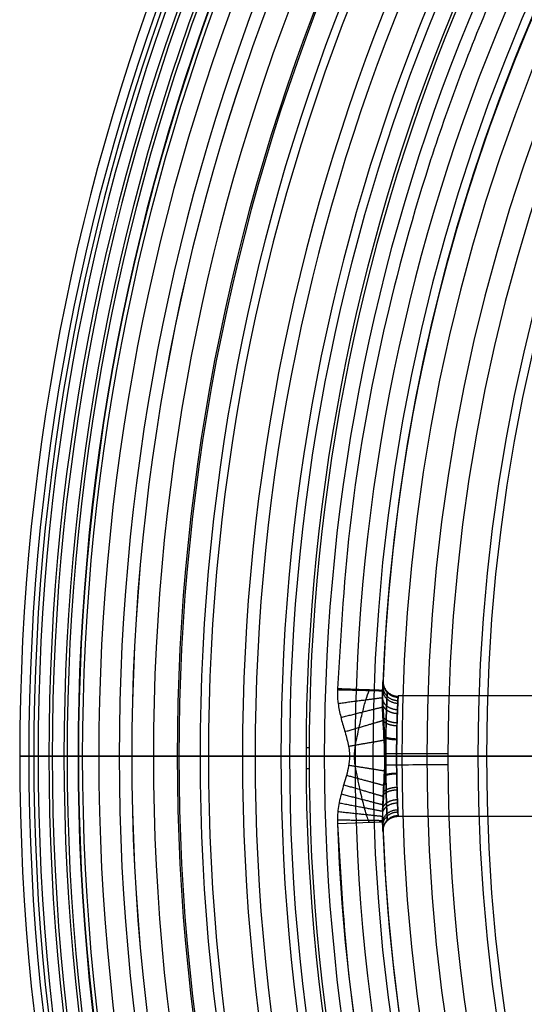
# Model space of a CAD drawing. Header units: millimetres. Extents: x 1411 to 1709, y 903 to 1200.
# Tile 3 of 140: x 1411 to 1444, y 1035 to 1100. Entities that reach past the tile are written whole.
import ezdxf

# ---------------------------------------------------------------- set-up
doc = ezdxf.new("R2010")
doc.units = ezdxf.units.MM
doc.header["$MEASUREMENT"] = 0
doc.layers.add('Default', color=7, linetype='Continuous', true_color=0x000000)

# ---------------------------------------------------------------- blocks, each defined once
blk = doc.blocks.new('Block 01')
at = {"layer": 'Default'}
for p, q in [((211.399, 1079.002), (333.199, 1079.002)), ((211.199, 1077.202), (211.199, 1078.802)), ((211.399, 1077.002, 0), (214.076, 1077.002, 0)), ((251.199, 1075.502), (217.199, 1075.502, 0)), ((251.288, 1071.502, 4), (217.3, 1071.502, 4)), ((251.288, 1071.502, -4), (217.3, 1071.502, -4)), ((217.199, 1067.502, 0), (236.63, 1067.502)), ((220.599, 1064.002, 0), (249.199, 1064.002, 0))]:
    blk.add_line(p, q, dxfattribs=at)
for centre, start, end in [((211.399, 1078.802), 90, 180), ((211.399, 1077.202), 180, 270)]:
    blk.add_arc(centre, 0.2, start, end, dxfattribs=at)
at = {"layer": 'Default', "extrusion": (-0.004354, 0, 0.999991)}
blk.add_arc((211.396, 1078.802, -1.486), 0.2, 90, 180, dxfattribs=at)
at = {"layer": 'Default', "extrusion": (-8.75862e-16, 1, -1.81728e-31)}
blk.add_arc((-341.199, 0, 1079.002), 129.8, 0, 180, dxfattribs=at)
at = {"layer": 'Default', "extrusion": (8.75862e-16, 1, 2.23441e-30)}
blk.add_arc((-341.199, 0, 1079.002), 129.8, 180, 360, dxfattribs=at)
at = {"layer": 'Default', "extrusion": (0, 1, 0)}
for centre, radius, start, end in [((-341.199, 0, 1079.002), 129.8, 180, 360), ((-341.199, 0, 1078.802), 130, 0, 180), ((-341.199, 0, 1078.802), 130, 180, 360), ((-341.199, 0, 1078.002), 130, 180, 0), ((-341.199, 0, 1078.002), 130, 0, 180), ((-341.199, 0, 1077.202), 130, 180, 0), ((-341.199, 0, 1077.202), 130, 0, 180), ((-341.199, 0, 1077.002), 129.8, 180, 0), ((-341.199, 0, 1077.002), 129.8, 0, 180), ((-341.199, 0, 1077.002), 128, 2.00116, 294.87813), ((-341.199, 0, 1074.002), 125, 288.80079, 357.99881), ((-341.199, 0, 1071.202), 125, 2.30684, 357.69329), ((-341.199, 0, 1064.002), 120.6, 180.00096, 359.99973), ((-341.199, 0, 1064.002), 120.6, 359.99973, 180)]:
    blk.add_arc(centre, radius, start, end, dxfattribs=at)
at = {"layer": 'Default', "extrusion": (0.006185, 0, 0.999981)}
blk.add_arc((211.392, 1077.202, 2.11), 0.2, 180, 270, dxfattribs=at)
at = {"layer": 'Default', "extrusion": (0.034921, -1.05842e-06, 0.99939)}
blk.add_arc((1074.009, -212.958, 11.914), 3, 270.00181, 0.00175, dxfattribs=at)
at = {"layer": 'Default', "extrusion": (-0.03492, -2.8922e-08, 0.99939)}
blk.add_arc((-1074.002, 212.992, -11.915), 3, 89.99995, 179.99997, dxfattribs=at)
at = {"layer": 'Default', "extrusion": (-1.08708e-05, 1, -9.32139e-07)}
blk.add_arc((-341.211, 0.001, 1074), 125, 2.00113, 357.99879, dxfattribs=at)
at = {"layer": 'Default', "extrusion": (-1.069e-08, 1, -1.69143e-10)}
blk.add_arc((-341.199, 0, 1068.402), 125, 180, 358.18703, dxfattribs=at)
at = {"layer": 'Default', "extrusion": (6.24e-10, 1, -9.873e-12)}
blk.add_arc((-341.199, 0, 1068.402), 125, 1.81293, 180, dxfattribs=at)
at = {"layer": 'Default', "extrusion": (0.004528, 0, 0.99999)}
blk.add_arc((220.595, 1068.402, 1.545), 4.4, 196.87642, 270, dxfattribs=at)
at = {"layer": 'Default', "extrusion": (-0.001486, 0, 0.999999)}
blk.add_arc((220.599, 1068.402, -0.507), 4.4, 197.19234, 270, dxfattribs=at)
at = {"layer": 'Default', "extrusion": (6.70113e-05, 3.40766e-05, 1)}
blk.add_arc((220.599, 1068.402, 0.05), 4.4, 197.23049, 270, dxfattribs=at)
at = {"layer": 'Default', "extrusion": (-9.42667e-16, 1, -3.7707e-15)}
blk.add_arc((-341.199, 0, 1064.002), 120.6, 179.99998, 359.99972, dxfattribs=at)
at = {"layer": 'Default', "extrusion": (-9.42677e-16, 1, 1.7079e-17)}
blk.add_arc((-341.199, 0, 1064.002), 120.6, 359.99972, 179.99998, dxfattribs=at)
at = {"layer": 'Default'}
for points, knots in [([(213.277, 1077.002, -4.47), (213.267, 1077.002, -4.185), (213.292, 1077.002, -3.61), (213.458, 1077.002, -2.713), (213.715, 1077.002, -1.827), (213.993, 1077.002, -0.883), (214.079, 1077.002, -0.293), (214.076, 1077.002, 0)], [-1, -1, -1, -1, -0.8, -0.6, -0.4, -0.2, 0, 0, 0, 0]), ([(216.418, 1075.877, 0), (216.168, 1076.19, 0.001), (215.829, 1076.479, 0), (215.017, 1076.887, 0), (214.544, 1077.002, 0), (214.076, 1077.002, 0)], [-2.686761, -2.686761, -2.686761, -2.686761, -1.343381, -1.343381, 0, 0, 0, 0]), ([(215.397, 1076.124, 4.396), (215.376, 1076.143, 4.345), (215.309, 1076.206, 4.178), (215.197, 1076.322, 3.86), (215.062, 1076.476, 3.402), (214.923, 1076.639, 2.847), (214.776, 1076.794, 2.184), (214.612, 1076.918, 1.416), (214.454, 1076.976, 0.663), (214.407, 1076.985, 0.213), (214.407, 1076.984, 0)], [0.2186093, 0.2186093, 0.2186093, 0.2186093, 0.2543215, 0.3327345, 0.4175151, 0.50972, 0.6108143, 0.7238225, 0.8524265, 0.9699815, 0.9699815, 0.9699815, 0.9699815]), ([(214.407, 1076.984, 0), (214.408, 1076.984, -0.241), (214.476, 1076.974, -0.816), (214.708, 1076.868, -1.858), (214.936, 1076.626, -2.924), (215.155, 1076.366, -3.747), (215.311, 1076.203, -4.19), (215.393, 1076.128, -4.385), (215.397, 1076.124, -4.396)], [0.0504899, 0.0504899, 0.0504899, 0.0504899, 0.1803216, 0.3584219, 0.5133803, 0.6522164, 0.7787508, 0.7860328, 0.7860328, 0.7860328, 0.7860328]), ([(216.275, 1074.002, 4.365), (216.268, 1074.147, 4.169), (216.275, 1074.318, 3.948), (216.303, 1074.7, 3.426), (216.324, 1074.911, 3.123), (216.364, 1075.318, 2.403), (216.384, 1075.513, 1.982), (216.411, 1075.794, 1.041), (216.418, 1075.877, 0.522), (216.418, 1075.877, 0)], [0, 0, 0, 0, 0.250023, 0.250023, 0.500047, 0.500047, 0.750071, 0.750071, 1, 1, 1, 1]), ([(216.418, 1075.877, 0), (216.418, 1075.877, -0.522), (216.411, 1075.795, -1.043), (216.384, 1075.513, -1.982), (216.364, 1075.318, -2.404), (216.324, 1074.911, -3.124), (216.303, 1074.7, -3.426), (216.275, 1074.318, -3.948), (216.268, 1074.147, -4.169), (216.275, 1074.002, -4.365)], [0, 0, 0, 0, 0.25, 0.25, 0.5, 0.5, 0.75, 0.75, 1, 1, 1, 1]), ([(216.478, 1075.81, 0), (216.478, 1075.81, 0.423), (216.484, 1075.683, 1.275), (216.508, 1075.131, 2.436), (216.538, 1074.269, 3.382), (216.566, 1073.177, 4.035), (216.58, 1071.949, 4.345), (216.578, 1070.684, 4.291), (216.559, 1069.493, 3.878), (216.531, 1068.502, 3.166), (216.503, 1067.773, 2.252), (216.483, 1067.306, 1.187), (216.478, 1067.195, 0.407), (216.478, 1067.195, 0)], [-0.000005, -0.000005, -0.000005, -0.000005, 0.093594, 0.1875, 0.280959, 0.374134, 0.467119, 0.560134, 0.653407, 0.744852, 0.828345, 0.910142, 1.00003, 1.00003, 1.00003, 1.00003]), ([(216.478, 1067.195, 0), (216.478, 1067.195, -0.425), (216.484, 1067.323, -1.281), (216.508, 1067.88, -2.446), (216.539, 1068.75, -3.394), (216.566, 1069.85, -4.045), (216.581, 1071.087, -4.349), (216.577, 1072.359, -4.285), (216.558, 1073.548, -3.859), (216.53, 1074.528, -3.14), (216.503, 1075.242, -2.231), (216.483, 1075.7, -1.175), (216.478, 1075.81, -0.404), (216.478, 1075.81, 0)], [0.0000303, 0.0000303, 0.0000303, 0.0000303, 0.0939268, 0.1883506, 0.2822915, 0.3759559, 0.4694232, 0.5629537, 0.6566743, 0.7476415, 0.8300921, 0.9107812, 0.9999949, 0.9999949, 0.9999949, 0.9999949]), ([(217.199, 1075.502, 0), (217.199, 1075.502, 0.391), (217.205, 1075.386, 1.176), (217.229, 1074.879, 2.251), (217.26, 1074.082, 3.132), (217.287, 1073.068, 3.743), (217.302, 1071.92, 4.036), (217.299, 1070.737, 3.985), (217.28, 1069.625, 3.596), (217.252, 1068.705, 2.93), (217.225, 1068.033, 2.08), (217.204, 1067.604, 1.094), (217.199, 1067.502, 0.375), (217.199, 1067.502, 0)], [0, 0, 0, 0, 0.093596, 0.187498, 0.280954, 0.374126, 0.467107, 0.560119, 0.653389, 0.744831, 0.828321, 0.910115, 1, 1, 1, 1]), ([(217.199, 1067.502, 0), (217.199, 1067.502, -0.392), (217.205, 1067.619, -1.181), (217.229, 1068.131, -2.26), (217.26, 1068.935, -3.143), (217.287, 1069.958, -3.753), (217.302, 1071.114, -4.04), (217.299, 1072.303, -3.978), (217.279, 1073.413, -3.578), (217.251, 1074.323, -2.906), (217.224, 1074.982, -2.06), (217.204, 1075.402, -1.084), (217.199, 1075.502, -0.372), (217.199, 1075.502, 0)], [0, 0, 0, 0, 0.093927, 0.188351, 0.282292, 0.375956, 0.469423, 0.562954, 0.656674, 0.747642, 0.830092, 0.910781, 1, 1, 1, 1]), ([(216.262, 1068.402, 3.955), (216.281, 1069.181, 4.574), (216.297, 1070.146, 4.954), (216.303, 1072.132, 5.1), (216.293, 1073.142, 4.866), (216.275, 1074.002, 4.365)], [-1, -1, -1, -1, -0.500068, -0.500068, 0, 0, 0, 0]), ([(216.262, 1068.402, -3.955), (216.281, 1069.182, -4.576), (216.297, 1070.149, -4.953), (216.303, 1072.13, -5.098), (216.293, 1073.141, -4.866), (216.275, 1074.002, -4.365)], [-1, -1, -1, -1, -0.499857, -0.499857, 0, 0, 0, 0]), ([(216.396, 1067.099, 0), (216.396, 1067.099, 0.947), (216.341, 1067.31, 1.753), (216.267, 1067.809, 3.035), (216.248, 1068.109, 3.541), (216.262, 1068.402, 3.955)], [0, 0, 0, 0, 0.501101, 0.501101, 1, 1, 1, 1]), ([(216.396, 1067.099, 0), (216.396, 1067.099, -0.947), (216.341, 1067.306, -1.748), (216.267, 1067.81, -3.037), (216.248, 1068.109, -3.542), (216.262, 1068.402, -3.955)], [-1, -1, -1, -1, -0.498591, -0.498591, 0, 0, 0, 0])]:
    blk.add_open_spline(points, degree=3, knots=knots, dxfattribs=at)
for points in [[(214.076, 1077.002, 0), (214.077, 1077.002, 0.23), (214.027, 1077.002, 0.672), (213.88, 1077.002, 1.272), (213.708, 1077.002, 1.846), (213.548, 1077.002, 2.4), (213.416, 1077.002, 2.944), (213.323, 1077.002, 3.473), (213.274, 1077.002, 3.986), (213.271, 1077.002, 4.311), (213.277, 1077.002, 4.47)], [(216.418, 1075.877, 0), (216.614, 1075.632, 0), (216.933, 1075.502, 0), (217.199, 1075.502, 0)], [(217.199, 1067.502, 0), (216.923, 1067.502, 0), (216.59, 1067.36, 0), (216.396, 1067.099, 0)]]:
    blk.add_open_spline(points, degree=3, dxfattribs=at)
for points, weights in [([(213.274, 1077.002, 4.214), (214.996, 1077.002, 4.235), (216.224, 1075.801, 4.25), (216.273, 1074.088, 4.25)], [1.15812192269, 0.94290270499, 0.947384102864, 1.17156611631]), ([(213.275, 1077.002, -4.416), (215.025, 1077.002, -4.373), (216.264, 1075.768, -4.342), (216.274, 1074.02, -4.342)], [1.16879037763, 0.942815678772, 0.94374030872, 1.17156426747]), ([(213.307, 1077.002, 3.663), (214.935, 1077.002, 3.835), (216.121, 1075.898, 3.96), (216.276, 1074.293, 3.977)], [1.12840611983, 0.943852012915, 0.958238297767, 1.17156497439]), ([(213.326, 1077.002, -3.507), (214.923, 1077.002, -3.715), (216.094, 1075.928, -3.867), (216.279, 1074.357, -3.892)], [1.1199198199, 0.944350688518, 0.961563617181, 1.17155860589]), ([(213.393, 1077.002, 3.088), (214.9, 1077.002, 3.375), (216.027, 1076.013, 3.59), (216.292, 1074.543, 3.64)], [1.09712647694, 0.946317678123, 0.971130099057, 1.17156373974]), ([(213.508, 1077.002, -2.574), (214.893, 1077.002, -2.922), (215.959, 1076.126, -3.189), (216.313, 1074.796, -3.278)], [1.07007278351, 0.950263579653, 0.984090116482, 1.171552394]), ([(213.527, 1077.002, 2.495), (214.894, 1077.002, 2.848), (215.95, 1076.145, 3.121), (216.317, 1074.837, 3.216)], [1.06612955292, 0.951033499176, 0.986177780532, 1.17156239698]), ([(213.698, 1077.002, 1.888), (214.918, 1077.002, 2.246), (215.896, 1076.288, 2.533), (216.349, 1075.168, 2.666)], [1.038200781, 0.958763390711, 1.00321677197, 1.17156092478]), ([(213.774, 1077.002, -1.634), (214.935, 1077.002, -1.974), (215.881, 1076.347, -2.252), (216.363, 1075.309, -2.393)], [1.02845677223, 0.962906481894, 1.01060271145, 1.17154546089]), ([(213.879, 1077.002, 1.257), (214.963, 1077.002, 1.551), (215.866, 1076.431, 1.796), (216.383, 1075.509, 1.936)], [1.01701077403, 0.969655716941, 1.02117188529, 1.17155927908]), ([(214.014, 1077.002, -0.665), (215.006, 1077.003, -0.839), (215.856, 1076.535, -0.989), (216.407, 1075.763, -1.086)], [1.00631607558, 0.98016155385, 1.0352353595, 1.17153749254]), ([(214.028, 1077.002, 0.588), (215.011, 1077.002, 0.744), (215.856, 1076.544, 0.878), (216.41, 1075.787, 0.966)], [1.00552985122, 0.981309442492, 1.03665196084, 1.17155740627]), ([(216.404, 1075.716, 1.284), (216.601, 1075.461, 1.204), (216.894, 1075.33, 1.161), (217.207, 1075.331, 1.158)], [1.00410964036, 0.983159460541, 1.04230936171, 1.18155934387]), ([(216.405, 1075.731, -1.224), (216.603, 1075.476, -1.149), (216.894, 1075.346, -1.108), (217.207, 1075.347, -1.105)], [1.00388938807, 0.98358093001, 1.04280300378, 1.18155560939]), ([(216.418, 1075.877), (216.617, 1075.629), (216.899, 1075.502), (217.199, 1075.502)], [1.00203054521, 0.987878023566, 1.04770583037, 1.18151396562]), ([(216.357, 1075.246, 2.518), (216.543, 1074.971, 2.33), (216.869, 1074.826, 2.226), (217.23, 1074.829, 2.22)], [1.01649252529, 0.969016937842, 1.02403921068, 1.18155934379]), ([(216.369, 1075.356, -2.291), (216.559, 1075.086, -2.127), (216.877, 1074.944, -2.037), (217.225, 1074.948, -2.032)], [1.0124744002, 0.972431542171, 1.02879194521, 1.18155560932]), ([(217.199, 1075.502), (217.199, 1075.502), (217.199, 1075.502), (217.199, 1075.502)], [1.18151022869, 1.18152535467, 1.1815404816, 1.18155560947]), ([(216.29, 1074.51, 3.684), (216.408, 1074.212, 3.318), (216.791, 1074.037, 3.094), (217.259, 1074.045, 3.088)], [1.07023387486, 0.948129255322, 0.985237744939, 1.18155934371]), ([(216.31, 1074.763, -3.328), (216.462, 1074.471, -3.028), (216.825, 1074.307, -2.852), (217.25, 1074.313, -2.846)], [1.04488313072, 0.954780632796, 1.00033812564, 1.18155560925]), ([(216.278, 1073.87, -4.439), (216.259, 1073.585, -3.911), (216.677, 1073.387, -3.528), (217.277, 1073.396, -3.523)], [1.17700249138, 0.939491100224, 0.941008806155, 1.18155560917]), ([(216.285, 1073.43, 4.651), (216.265, 1073.198, 4.095), (216.683, 1073.037, 3.694), (217.285, 1073.045, 3.691)], [1.1785211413, 0.939484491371, 0.940497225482, 1.18155934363]), ([(216.297, 1072.488, -4.94), (216.274, 1072.369, -4.349), (216.693, 1072.286, -3.922), (217.296, 1072.291, -3.921)], [1.18024615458, 0.939482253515, 0.939918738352, 1.18155560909]), ([(216.3, 1072.018, 5.014), (216.275, 1071.955, 4.413), (216.694, 1071.912, 3.979), (217.299, 1071.915, 3.979)], [1.18138301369, 0.939480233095, 0.939539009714, 1.18155934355]), ([(216.3, 1071.024, -5.016), (216.276, 1071.081, -4.415), (216.695, 1071.121, -3.982), (217.299, 1071.119, -3.982)], [1.18056552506, 0.939481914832, 0.939811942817, 1.18155560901]), ([(216.297, 1070.561, 4.95), (216.274, 1070.674, 4.357), (216.692, 1070.753, 3.929), (217.296, 1070.749, 3.928)], [1.18080595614, 0.939480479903, 0.939731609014, 1.18155934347]), ([(216.286, 1069.601, -4.661), (216.266, 1069.83, -4.105), (216.684, 1069.989, -3.703), (217.285, 1069.981, -3.7)], [1.17822263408, 0.939486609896, 0.940597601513, 1.18155560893]), ([(216.279, 1069.181, 4.464), (216.26, 1069.46, 3.932), (216.678, 1069.654, 3.547), (217.278, 1069.645, 3.543)], [1.17714478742, 0.93948927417, 0.940960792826, 1.18155934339]), ([(216.258, 1068.115, 3.52), (216.32, 1068.488, 3.134), (216.724, 1068.725, 2.878), (217.251, 1068.717, 2.871)], [1.11332349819, 0.942148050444, 0.964893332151, 1.18155934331]), ([(216.26, 1068.355, -3.887), (216.259, 1068.727, -3.431), (216.675, 1068.982, -3.106), (217.259, 1068.973, -3.099)], [1.16270665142, 0.939653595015, 0.945936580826, 1.18155560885]), ([(216.292, 1067.647, -2.609), (216.445, 1067.991, -2.375), (216.807, 1068.185, -2.236), (217.23, 1068.181, -2.229)], [1.04396958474, 0.955091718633, 1.00095372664, 1.18155560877]), ([(216.305, 1067.553, 2.378), (216.47, 1067.887, 2.175), (216.822, 1068.072, 2.057), (217.225, 1068.068, 2.051)], [1.03391623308, 0.95899093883, 1.00820530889, 1.18155934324]), ([(216.364, 1067.234, -1.306), (216.557, 1067.524, -1.215), (216.868, 1067.676, -1.166), (217.207, 1067.675, -1.162)], [1.00994359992, 0.974988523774, 1.0321925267, 1.18155560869]), ([(216.366, 1067.222, 1.249), (216.56, 1067.51, 1.164), (216.869, 1067.661, 1.116), (217.207, 1067.66, 1.113)], [1.00935713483, 0.975640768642, 1.03304150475, 1.18155934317]), ([(216.396, 1067.099), (216.594, 1067.365), (216.886, 1067.502), (217.199, 1067.502)], [1.00397290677, 0.98341938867, 1.04261486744, 1.18155934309])]:
    blk.add_rational_spline(points, weights, degree=3, dxfattribs=at)
blk.add_rational_spline([(213.277, 1077.002, 4.47), (217.669, 1077.002, 130.177), (343.434, 1077.002, 127.98), (469.199, 1077.002, 125.784), (469.199, 1077.002, 0), (469.199, 1077.002, -125.784), (343.434, 1077.002, -127.98), (217.669, 1077.002, -130.177), (213.277, 1077.002, -4.47)], [0.999999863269, 0.713254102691, 1, 0.713254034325, 1, 0.713254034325, 1, 0.713254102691, 0.999999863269], degree=2, knots=[0, 0, 0, 198.826575, 198.826575, 397.653198, 397.653198, 596.479821, 596.479821, 795.306396, 795.306396, 795.306396], dxfattribs=at)

msp = doc.modelspace()

# ---------------------------------------------------------------- linework, layer by layer
at = {"layer": 'Default'}
for centre, radius, start, end in [((1559.874, 1051.504, 1327.542), 148.964, 0, 180), ((1559.874, 1051.504, 1340.922), 148.964, 0, 180), ((1559.874, 1051.504, 1327.542), 148.964, 0, 180), ((1559.874, 1051.504, 1327.542), 148.964, 0, 180), ((1559.874, 1051.504, 1340.922), 148.964, 360, 180), ((1559.874, 1051.504, 1314.135), 148.365, 0, 180), ((1559.874, 1051.504, 1354.33), 148.365, 0, 180), ((1559.874, 1051.504, 1354.33), 148.365, 0, 180), ((1559.874, 1051.504, 1334.232), 148.032, 0, 180), ((1559.874, 1051.504, 1320.924), 147.749, 0, 180), ((1559.874, 1051.504, 1347.54), 147.749, 360, 180), ((1559.874, 1051.504, 1300.672), 147.036, 0, 180), ((1559.874, 1051.504, 1367.792), 147.036, 0, 180), ((1559.874, 1051.504, 1300.672), 147.036, 0, 180), ((1559.874, 1051.504, 1300.672), 147.036, 360, 180), ((1559.874, 1051.504, 1307.573), 146.812, 0, 180), ((1559.874, 1051.504, 1360.891), 146.812, 0, 180), ((1559.874, 1051.504, 1334.232), 146.032, 0, 180), ((1559.874, 1051.504, 1345.67), 145.824, 0, 180), ((1559.874, 1051.504, 1322.794), 145.824, 360, 180), ((1559.874, 1051.504, 1357.614), 145.103, 0, 180), ((1559.874, 1051.504, 1310.85), 145.103, 360, 180), ((1559.874, 1051.504, 1294.173), 145.075, 0, 180), ((1559.874, 1051.504, 1374.291), 145.075, 0, 180), ((1559.874, 1051.504, 1287.178), 144.818, 0, 180), ((1559.874, 1051.504, 1381.286), 144.818, 0, 180), ((1559.874, 1051.504, 1287.178), 144.818, 360, 180), ((1559.874, 1051.504, 1369.885), 143.724, 0, 180), ((1559.874, 1051.504, 1298.579), 143.724, 0, 180), ((1559.874, 1051.504, 1280.776), 142.375, 360, 180), ((1559.874, 1051.504, 1387.688), 142.375, 0, 180), ((1559.874, 1051.504, 1382.307), 141.544, 360, 180), ((1559.874, 1051.504, 1286.157), 141.544, 0, 180), ((1559.874, 1051.504, 1273.735), 141.539, 0, 180), ((1559.874, 1051.504, 1394.729), 141.539, 0, 180), ((1559.874, 1051.504, 1388.519), 140.11, 360, 180), ((1559.874, 1051.504, 1279.946), 140.11, 0, 180), ((1559.874, 1051.504, 1267.5), 138.532, 0, 180), ((1559.874, 1051.504, 1400.965), 138.532, 0, 180), ((1559.874, 1051.504, 1394.701), 138.421, 0, 180), ((1559.874, 1051.504, 1273.763), 138.421, 0, 180), ((1559.874, 1051.504, 1260.499), 137.018, 0, 180), ((1559.874, 1051.504, 1407.965), 137.018, 0, 180), ((1559.874, 1051.504, 1260.499), 137.018, 360, 180), ((1559.874, 1051.504, 1407.965), 137.018, 360, 180), ((1559.874, 1051.504, 1400.833), 136.463, 0, 180), ((1559.874, 1051.504, 1267.631), 136.463, 360, 180), ((1559.874, 1051.504, 1406.893), 134.216, 0, 180), ((1559.874, 1051.504, 1261.571), 134.216, 360, 180), ((1559.874, 1051.504, 1254.532), 133.371, 0, 180), ((1559.874, 1051.504, 1413.932), 133.371, 0, 180), ((1559.874, 1051.504, 1412.858), 131.664, 0, 180), ((1559.874, 1051.504, 1255.606), 131.664, 0, 180), ((1559.874, 1051.504, 1247.698), 131.094, 0, 180), ((1559.874, 1051.504, 1420.766), 131.094, 0, 180), ((1559.874, 1051.504, 1247.698), 131.094, 0, 180), ((1559.874, 1051.504, 1247.698), 131.094, 0, 180), ((1559.874, 1051.504, 1420.766), 131.094, 360, 180), ((1559.874, 1051.504, 1418.709), 128.789, 0, 180), ((1559.874, 1051.504, 1249.755), 128.789, 360, 180), ((1559.874, 1051.504, 1242.131), 126.754, 360, 180), ((1559.874, 1051.504, 1426.333), 126.754, 0, 180), ((1559.874, 1051.504, 1424.425), 125.573, 0, 180), ((1559.874, 1051.504, 1244.039), 125.573, 0, 180), ((1559.874, 1051.504, 1235.616), 123.661, 0, 180), ((1559.874, 1051.504, 1432.849), 123.661, 0, 180), ((1559.874, 1051.504, 1432.849), 123.661, 0, 180), ((1559.874, 1051.504, 1432.849), 123.661, 0, 180), ((1559.874, 1051.504, 1429.985), 121.999, 0, 180), ((1559.874, 1051.504, 1238.479), 121.999, 360, 180), ((1559.874, 1051.504, 1230.596), 118.617, 0, 180), ((1559.874, 1051.504, 1437.868), 118.617, 0, 180), ((1559.874, 1051.504, 1435.37), 118.049, 0, 180), ((1559.874, 1051.504, 1233.094), 118.049, 360, 180), ((1559.874, 1051.504, 1327.542), 148.964, 180, 0), ((1559.874, 1051.504, 1340.922), 148.964, 180, 0), ((1559.874, 1051.504, 1327.542), 148.964, 180, 0), ((1559.874, 1051.504, 1327.542), 148.964, 180, 360), ((1559.874, 1051.504, 1340.922), 148.964, 180, 360), ((1559.874, 1051.504, 1314.135), 148.365, 180, 0), ((1559.874, 1051.504, 1354.33), 148.365, 180, 0), ((1559.874, 1051.504, 1354.33), 148.365, 180, 360), ((1559.874, 1051.504, 1334.232), 148.032, 180, 360), ((1559.874, 1051.504, 1320.924), 147.749, 180, 0), ((1559.874, 1051.504, 1347.54), 147.749, 180, 0), ((1559.874, 1051.504, 1300.672), 147.036, 180, 0), ((1559.874, 1051.504, 1367.792), 147.036, 180, 0), ((1559.874, 1051.504, 1300.672), 147.036, 180, 0), ((1559.874, 1051.504, 1300.672), 147.036, 180, 360), ((1559.874, 1051.504, 1307.573), 146.812, 180, 0), ((1559.874, 1051.504, 1360.891), 146.812, 180, 360), ((1559.874, 1051.504, 1334.232), 146.032, 180, 360), ((1559.874, 1051.504, 1345.67), 145.824, 180, 360), ((1559.874, 1051.504, 1322.794), 145.824, 180, 0), ((1559.874, 1051.504, 1357.614), 145.103, 180, 360), ((1559.874, 1051.504, 1310.85), 145.103, 180, 0), ((1559.874, 1051.504, 1294.173), 145.075, 180, 0), ((1559.874, 1051.504, 1374.291), 145.075, 180, 0), ((1559.874, 1051.504, 1287.178), 144.818, 180, 0), ((1559.874, 1051.504, 1381.286), 144.818, 180, 0), ((1559.874, 1051.504, 1287.178), 144.818, 180, 0), ((1559.874, 1051.504, 1369.885), 143.724, 180, 0), ((1559.874, 1051.504, 1298.579), 143.724, 180, 0), ((1559.874, 1051.504, 1280.776), 142.375, 180, 360), ((1559.874, 1051.504, 1387.688), 142.375, 180, 360), ((1559.874, 1051.504, 1382.307), 141.544, 180, 0), ((1559.874, 1051.504, 1286.157), 141.544, 180, 0), ((1559.874, 1051.504, 1273.735), 141.539, 180, 0), ((1559.874, 1051.504, 1394.729), 141.539, 180, 0), ((1559.874, 1051.504, 1273.735), 141.539, 180, 360), ((1559.874, 1051.504, 1388.519), 140.11, 180, 0), ((1559.874, 1051.504, 1279.946), 140.11, 180, 0), ((1559.874, 1051.504, 1267.5), 138.532, 180, 0), ((1559.874, 1051.504, 1400.965), 138.532, 180, 0), ((1559.874, 1051.504, 1394.701), 138.421, 180, 0), ((1559.874, 1051.504, 1273.763), 138.421, 180, 360), ((1559.874, 1051.504, 1260.499), 137.018, 180, 0), ((1559.874, 1051.504, 1407.965), 137.018, 180, 0), ((1559.874, 1051.504, 1260.499), 137.018, 180, 0), ((1559.874, 1051.504, 1407.965), 137.018, 180, 0), ((1559.874, 1051.504, 1407.965), 137.018, 180, 0), ((1559.874, 1051.504, 1400.833), 136.463, 180, 0), ((1559.874, 1051.504, 1267.631), 136.463, 180, 0), ((1559.874, 1051.504, 1406.893), 134.216, 180, 0), ((1559.874, 1051.504, 1261.571), 134.216, 180, 0), ((1559.874, 1051.504, 1254.532), 133.371, 180, 0), ((1559.874, 1051.504, 1413.932), 133.371, 180, 0), ((1559.874, 1051.504, 1412.858), 131.664, 180, 0), ((1559.874, 1051.504, 1255.606), 131.664, 180, 0), ((1559.874, 1051.504, 1247.698), 131.094, 180, 0), ((1559.874, 1051.504, 1420.766), 131.094, 180, 0), ((1559.874, 1051.504, 1247.698), 131.094, 180, 0), ((1559.874, 1051.504, 1247.698), 131.094, 180, 0), ((1559.874, 1051.504, 1420.766), 131.094, 180, 0), ((1559.874, 1051.504, 1418.709), 128.789, 180, 0), ((1559.874, 1051.504, 1249.755), 128.789, 180, 360), ((1559.874, 1051.504, 1242.131), 126.754, 180, 0), ((1559.874, 1051.504, 1426.333), 126.754, 180, 0), ((1559.874, 1051.504, 1424.425), 125.573, 180, 0), ((1559.874, 1051.504, 1244.039), 125.573, 180, 360), ((1559.874, 1051.504, 1235.616), 123.661, 180, 0), ((1559.874, 1051.504, 1432.849), 123.661, 180, 0), ((1559.874, 1051.504, 1432.849), 123.661, 180, 0), ((1559.874, 1051.504, 1429.985), 121.999, 180, 0), ((1559.874, 1051.504, 1238.479), 121.999, 180, 0), ((1559.874, 1051.504, 1230.596), 118.617, 180, 360), ((1559.874, 1051.504, 1437.868), 118.617, 180, 0), ((1559.874, 1051.504, 1435.37), 118.049, 180, 0), ((1559.874, 1051.504, 1233.094), 118.049, 180, 360)]:
    msp.add_arc(centre, radius, start, end, dxfattribs=at)
for points, knots in [([(1411.508, 1051.504, 1314.135), (1412.01, 1051.504, 1316.351), (1412.447, 1051.504, 1320.91), (1411.598, 1051.504, 1325.408), (1410.91, 1051.504, 1327.542)], [-1, -1, -1, -1, -0.496692, 0, 0, 0, 0]), ([(1410.91, 1051.504, 1340.922), (1411.598, 1051.504, 1343.057), (1412.447, 1051.504, 1347.554), (1412.01, 1051.504, 1352.113), (1411.508, 1051.504, 1354.33)], [-1, -1, -1, -1, -0.503308, 0, 0, 0, 0]), ([(1411.508, 1051.504, 1314.135), (1412.298, 1051.504, 1312.03), (1413.381, 1051.504, 1307.552), (1413.209, 1051.504, 1302.944), (1412.838, 1051.504, 1300.672)], [-1, -1, -1, -1, -0.505901, 0, 0, 0, 0]), ([(1412.838, 1051.504, 1367.792), (1413.209, 1051.504, 1365.521), (1413.381, 1051.504, 1360.913), (1412.298, 1051.504, 1356.434), (1411.508, 1051.504, 1354.33)], [-1, -1, -1, -1, -0.494099, 0, 0, 0, 0]), ([(1415.055, 1051.504, 1287.178), (1415.263, 1051.504, 1289.502), (1415.113, 1051.504, 1294.155), (1413.75, 1051.504, 1298.602), (1412.838, 1051.504, 1300.672)], [-1, -1, -1, -1, -0.492318, 0, 0, 0, 0]), ([(1412.838, 1051.504, 1367.792), (1413.75, 1051.504, 1369.863), (1415.113, 1051.504, 1374.309), (1415.263, 1051.504, 1378.962), (1415.055, 1051.504, 1381.286)], [-1, -1, -1, -1, -0.507682, 0, 0, 0, 0]), ([(1486.905, 1051.504, 1468.79), (1485.137, 1051.504, 1468.063), (1480.941, 1051.504, 1466.231), (1474.559, 1051.504, 1463.016), (1467.92, 1051.504, 1459.093), (1461.779, 1051.504, 1454.872), (1456.116, 1051.504, 1450.375), (1450.909, 1051.504, 1445.624), (1446.139, 1051.504, 1440.638), (1441.786, 1051.504, 1435.438), (1437.831, 1051.504, 1430.043), (1434.254, 1051.504, 1424.473), (1431.037, 1051.504, 1418.749), (1428.162, 1051.504, 1412.891), (1425.612, 1051.504, 1406.92), (1423.367, 1051.504, 1400.857), (1421.411, 1051.504, 1394.723), (1419.726, 1051.504, 1388.54), (1417.824, 1051.504, 1380.289), (1416.035, 1051.504, 1369.989), (1414.677, 1051.504, 1357.75), (1413.974, 1051.504, 1345.848), (1413.776, 1051.504, 1334.232), (1413.974, 1051.504, 1322.616), (1414.677, 1051.504, 1310.714), (1416.035, 1051.504, 1298.475), (1417.824, 1051.504, 1288.175), (1419.726, 1051.504, 1279.924), (1421.411, 1051.504, 1273.741), (1423.367, 1051.504, 1267.607), (1425.612, 1051.504, 1261.544), (1428.162, 1051.504, 1255.573), (1431.037, 1051.504, 1249.715), (1434.254, 1051.504, 1243.991), (1437.831, 1051.504, 1238.421), (1441.786, 1051.504, 1233.026), (1446.139, 1051.504, 1227.826), (1450.909, 1051.504, 1222.84), (1456.116, 1051.504, 1218.089), (1461.779, 1051.504, 1213.592), (1467.92, 1051.504, 1209.372), (1474.559, 1051.504, 1205.448), (1480.941, 1051.504, 1202.233), (1485.136, 1051.504, 1200.402), (1486.903, 1051.504, 1199.675)], [-1, -1, -1, -1, -0.982477, -0.958052, -0.934551, -0.911844, -0.889807, -0.868324, -0.84729, -0.826612, -0.806209, -0.786015, -0.765978, -0.74606, -0.726236, -0.70649, -0.686823, -0.667242, -0.647765, -0.609234, -0.571506, -0.534949, -0.499997, -0.465045, -0.428488, -0.390759, -0.352229, -0.332751, -0.313171, -0.293503, -0.273758, -0.253933, -0.234016, -0.213979, -0.193784, -0.173382, -0.152704, -0.13167, -0.110187, -0.08815, -0.065443, -0.041942, -0.017516, 0, 0, 0, 0]), ([(1415.055, 1051.504, 1287.178), (1416.115, 1051.504, 1285.154), (1417.807, 1051.504, 1280.771), (1418.343, 1051.504, 1276.099), (1418.334, 1051.504, 1273.735)], [-1, -1, -1, -1, -0.508564, 0, 0, 0, 0]), ([(1418.334, 1051.504, 1394.729), (1418.343, 1051.504, 1392.365), (1417.807, 1051.504, 1387.693), (1416.115, 1051.504, 1383.31), (1415.055, 1051.504, 1381.286)], [-1, -1, -1, -1, -0.491436, 0, 0, 0, 0]), ([(1422.855, 1051.504, 1260.499), (1422.627, 1051.504, 1262.876), (1421.64, 1051.504, 1267.519), (1419.565, 1051.504, 1271.783), (1418.334, 1051.504, 1273.735)], [-1, -1, -1, -1, -0.491528, 0, 0, 0, 0]), ([(1418.334, 1051.504, 1394.729), (1419.565, 1051.504, 1396.681), (1421.64, 1051.504, 1400.945), (1422.627, 1051.504, 1405.588), (1422.855, 1051.504, 1407.965)], [-1, -1, -1, -1, -0.508473, 0, 0, 0, 0]), ([(1422.855, 1051.504, 1260.499), (1424.28, 1051.504, 1258.654), (1426.784, 1051.504, 1254.586), (1428.281, 1051.504, 1250.046), (1428.78, 1051.504, 1247.698)], [-1, -1, -1, -1, -0.507381, 0, 0, 0, 0]), ([(1428.78, 1051.504, 1420.766), (1428.281, 1051.504, 1418.418), (1426.784, 1051.504, 1413.878), (1424.28, 1051.504, 1409.81), (1422.855, 1051.504, 1407.965)], [-1, -1, -1, -1, -0.492619, 0, 0, 0, 0]), ([(1436.212, 1051.504, 1235.616), (1435.422, 1051.504, 1237.886), (1433.375, 1051.504, 1242.229), (1430.414, 1051.504, 1246.005), (1428.78, 1051.504, 1247.698)], [-1, -1, -1, -1, -0.494641, 0, 0, 0, 0]), ([(1428.78, 1051.504, 1420.766), (1430.414, 1051.504, 1422.459), (1433.375, 1051.504, 1426.235), (1435.422, 1051.504, 1430.578), (1436.212, 1051.504, 1432.849)], [-1, -1, -1, -1, -0.505359, 0, 0, 0, 0]), ([(1436.212, 1051.504, 1235.616), (1438.059, 1051.504, 1234.126), (1441.477, 1051.504, 1230.742), (1444.079, 1051.504, 1226.695), (1445.162, 1051.504, 1224.556)], [-1, -1, -1, -1, -0.502626, 0, 0, 0, 0]), ([(1445.162, 1051.504, 1443.908), (1444.079, 1051.504, 1441.769), (1441.477, 1051.504, 1437.722), (1438.059, 1051.504, 1434.338), (1436.212, 1051.504, 1432.849)], [-1, -1, -1, -1, -0.497374, 0, 0, 0, 0])]:
    msp.add_open_spline(points, degree=3, knots=knots, dxfattribs=at)
msp.add_open_spline([(1410.91, 1051.504, 1340.922), (1411.514, 1051.504, 1338.753), (1412.169, 1051.504, 1334.232), (1411.514, 1051.504, 1329.711), (1410.91, 1051.504, 1327.542)], degree=3, dxfattribs=at)

# ---------------------------------------------------------------- block references
at = {"layer": 'Default', "extrusion": (0, -1, 0)}
msp.add_blockref('Block 01', (1218.675, -1076.504, -1051.504), dxfattribs=at)

doc.saveas('drawing.dxf')
